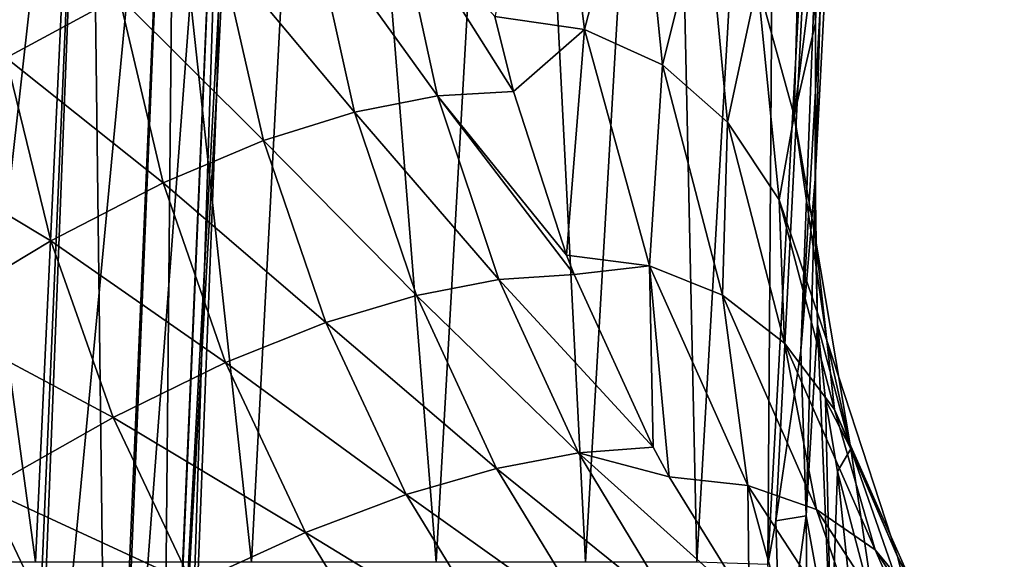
# Model space of a CAD drawing. Header units: metres. Extents: x -62 to 300, y -109 to 109.
# Tile 172 of 256: x 7.54 to 12.94, y -60.47 to -57.51. Entities that reach past the tile are written whole.
import ezdxf

# ---------------------------------------------------------------- set-up
doc = ezdxf.new("R2010")
doc.units = ezdxf.units.M
doc.layers.add('solid_500635', color=7, linetype='CONTINUOUS')

msp = doc.modelspace()

# ---------------------------------------------------------------- linework, layer by layer
at = {"layer": 'solid_500635'}
for points in [[(6.5888, -52.848614, -10.252373), (7.62493, -60.48914, -9.02147), (6.291659, -60.48914, -9.997075)], [(6.5888, -52.848614, -10.252373), (7.9808, -52.848614, -9.210335), (7.62493, -60.48914, -9.02147)], [(7.9808, -52.848614, -9.210335), (8.809043, -60.48914, -7.869387), (7.62493, -60.48914, -9.02147)], [(7.9808, -52.848614, -9.210335), (9.210335, -52.848614, -7.9808), (8.809043, -60.48914, -7.869387)], [(9.210335, -52.848614, -7.9808), (9.820832, -60.48914, -6.563363), (8.809043, -60.48914, -7.869387)], [(9.210335, -52.848614, -7.9808), (10.252373, -52.848614, -6.5888), (9.820832, -60.48914, -6.563363)], [(10.252373, -52.848614, -6.5888), (10.640507, -60.48914, -5.128946), (9.820832, -60.48914, -6.563363)], [(10.252373, -52.848614, -6.5888), (11.085702, -52.848614, -5.062671), (10.640507, -60.48914, -5.128946)], [(11.085702, -52.848614, -5.062671), (11.252032, -60.48914, -3.594197), (10.640507, -60.48914, -5.128946)], [(11.085702, -52.848614, -5.062671), (11.693359, -52.848614, -3.43348), (11.252032, -60.48914, -3.594197)], [(11.693359, -52.848614, -3.43348), (11.640624, -60.501423, -2.002724), (11.252032, -60.48914, -3.594197)], [(12.062973, -52.848614, -1.734394), (11.684186, -60.261631, -1.794484), (11.640624, -60.501423, -2.002724)], [(11.693359, -52.848614, -3.43348), (12.062973, -52.848614, -1.734394), (11.640624, -60.501423, -2.002724)], [(12.062973, -52.848614, -1.734394), (11.822052, -59.3297, -0.943109), (11.684186, -60.261631, -1.794484)], [(12.062973, -52.848614, -1.734394), (12.187018, -52.848625), (11.822052, -59.3297, -0.943109)], [(12.187018, -52.848625), (11.900728, -58.386227), (11.822052, -59.3297, -0.943109)], [(11.883093, -57.255291, 1.290421), (11.901394, -57.530609, 0.958695), (12.062973, -52.848614, 1.734394)], [(12.062973, -52.848614, 1.734394), (11.900728, -58.386227), (12.187018, -52.848625)], [(11.901394, -57.530609, 0.958695), (11.900728, -58.386227), (12.062973, -52.848614, 1.734394)], [(7.260415, -54.526566, -4.950067), (6.893131, -63.165276, -4.824296), (7.546583, -63.165276, -3.719969)], [(7.917091, -54.526566, 3.81267), (7.580415, -63.165276, 3.650535), (6.951663, -63.165276, 4.739564)], [(7.260415, -54.526566, 4.950067), (7.917091, -54.526566, 3.81267), (6.951663, -63.165276, 4.739564)], [(7.917091, -54.526566, -3.81267), (7.260415, -54.526566, -4.950067), (7.546583, -63.165276, -3.719969)], [(7.917091, -54.526566, -3.81267), (7.546583, -63.165276, -3.719969), (8.024504, -63.165276, -2.529117)], [(8.396913, -54.526566, 2.590105), (8.039832, -63.165276, 2.47996), (7.580415, -63.165276, 3.650535)], [(7.917091, -54.526566, 3.81267), (8.396913, -54.526566, 2.590105), (7.580415, -63.165276, 3.650535)], [(8.396913, -54.526566, -2.590105), (7.917091, -54.526566, -3.81267), (8.024504, -63.165276, -2.529117)], [(8.396913, -54.526566, -2.590105), (8.024504, -63.165276, -2.529117), (8.315776, -63.165276, -1.279438)], [(8.689161, -54.526566, 1.30968), (8.319653, -63.165276, 1.253986), (8.039832, -63.165276, 2.47996)], [(8.396913, -54.526566, 2.590105), (8.689161, -54.526566, 1.30968), (8.039832, -63.165276, 2.47996)], [(8.689161, -54.526566, -1.30968), (8.315776, -63.165276, -1.279438), (8.413628, -63.165211)], [(8.689161, -54.526566, -1.30968), (8.396913, -54.526566, -2.590105), (8.315776, -63.165276, -1.279438)], [(8.78731, -54.526527), (8.619338, -57.899849), (8.319653, -63.165276, 1.253986)], [(8.689161, -54.526566, 1.30968), (8.78731, -54.526527), (8.319653, -63.165276, 1.253986)], [(8.689161, -54.526566, -1.30968), (8.413628, -63.165211), (8.619338, -57.899849)], [(8.689161, -54.526566, -1.30968), (8.619338, -57.899849), (8.78731, -54.526527)], [(10.469633, -56.211769, 6.098053), (10.143067, -57.497173, 7.102232), (10.635605, -57.567768, 6.334069)], [(10.469633, -56.211769, 6.098053), (10.635605, -57.567768, 6.334069), (10.929713, -56.44294, 5.198308)], [(10.635605, -57.567768, 6.334069), (11.062996, -57.761673, 5.518233), (10.929713, -56.44294, 5.198308)], [(10.929713, -56.44294, 5.198308), (11.062996, -57.761673, 5.518233), (11.301563, -56.812378, 4.270704)], [(7.463539, -57.722683, 9.601514), (8.082292, -57.386822, 9.121107), (7.316114, -56.704926, 9.55601)], [(11.583788, -57.308479, 3.329571), (11.785313, -58.038494, 2.439994), (11.820314, -56.757393, 1.930738)], [(11.785313, -58.038494, 2.439994), (11.883093, -57.255291, 1.290421), (11.820314, -56.757393, 1.930738)], [(11.062996, -57.761673, 5.518233), (11.420009, -58.075138, 4.664251), (11.301563, -56.812378, 4.270704)], [(11.301563, -56.812378, 4.270704), (11.420009, -58.075138, 4.664251), (11.583788, -57.308479, 3.329571)], [(9.828813, -57.932381, 7.72675), (9.599709, -56.884464, 7.573936), (9.140986, -56.97736, 8.108799)], [(10.245316, -57.907269, 7.173831), (10.143067, -57.497173, 7.102232), (9.599709, -56.884464, 7.573936)], [(9.828813, -57.932381, 7.72675), (10.245316, -57.907269, 7.173831), (9.599709, -56.884464, 7.573936)], [(9.374002, -58.021183, 8.255356), (9.140986, -56.97736, 8.108799), (8.638058, -57.141979, 8.623869)], [(9.374002, -58.021183, 8.255356), (9.828813, -57.932381, 7.72675), (9.140986, -56.97736, 8.108799)], [(8.875308, -58.177197, 8.763742), (8.638058, -57.141979, 8.623869), (8.082292, -57.386822, 9.121107)], [(8.875308, -58.177197, 8.763742), (9.374002, -58.021183, 8.255356), (8.638058, -57.141979, 8.623869)], [(11.785313, -58.038494, 2.439994), (11.901394, -57.530609, 0.958695), (11.883093, -57.255291, 1.290421)], [(11.420009, -58.075138, 4.664251), (11.70306, -58.502003, 3.780435), (11.583788, -57.308479, 3.329571)], [(11.583788, -57.308479, 3.329571), (11.70306, -58.502003, 3.780435), (11.785313, -58.038494, 2.439994)], [(8.323471, -58.408638, 9.25429), (8.082292, -57.386822, 9.121107), (7.463539, -57.722683, 9.601514)], [(8.323471, -58.408638, 9.25429), (8.875308, -58.177197, 8.763742), (8.082292, -57.386822, 9.121107)], [(10.635605, -57.567768, 6.334069), (10.143067, -57.497173, 7.102232), (10.245316, -57.907269, 7.173831)], [(10.635605, -57.567768, 6.334069), (10.245316, -57.907269, 7.173831), (10.537145, -58.806213, 7.378177)], [(10.635605, -57.567768, 6.334069), (10.537145, -58.806213, 7.378177), (10.992342, -58.864143, 6.671021)], [(10.635605, -57.567768, 6.334069), (10.992342, -58.864143, 6.671021), (11.062996, -57.761673, 5.518233)], [(11.785313, -58.038494, 2.439994), (11.901528, -58.718422, 1.505864), (11.901394, -57.530609, 0.958695)], [(11.901528, -58.718422, 1.505864), (11.900728, -58.386227), (11.901394, -57.530609, 0.958695)], [(7.707584, -58.725967, 9.728374), (7.463539, -57.722683, 9.601514), (6.770969, -58.163757, 10.062665)], [(7.707584, -58.725967, 9.728374), (8.323471, -58.408638, 9.25429), (7.463539, -57.722683, 9.601514)], [(10.992342, -58.864143, 6.671021), (11.392002, -59.024429, 5.913101), (11.062996, -57.761673, 5.518233)], [(11.062996, -57.761673, 5.518233), (11.392002, -59.024429, 5.913101), (11.420009, -58.075138, 4.664251)], [(8.619338, -57.899849), (8.413628, -63.165211), (8.319653, -63.165276, 1.253986)], [(10.165009, -58.939499, 7.956648), (9.828813, -57.932381, 7.72675), (9.374002, -58.021183, 8.255356)], [(10.537145, -58.806213, 7.378177), (10.245316, -57.907269, 7.173831), (9.828813, -57.932381, 7.72675)], [(10.57791, -58.911743, 7.406723), (10.537145, -58.806213, 7.378177), (9.828813, -57.932381, 7.72675)], [(10.165009, -58.939499, 7.956648), (10.57791, -58.911743, 7.406723), (9.828813, -57.932381, 7.72675)], [(9.713384, -59.02626, 8.481088), (9.374002, -58.021183, 8.255356), (8.875308, -58.177197, 8.763742)], [(9.713384, -59.02626, 8.481088), (10.165009, -58.939499, 7.956648), (9.374002, -58.021183, 8.255356)], [(11.70306, -58.502003, 3.780435), (11.963543, -59.274086, 2.986143), (11.785313, -58.038494, 2.439994)], [(11.785313, -58.038494, 2.439994), (11.963543, -59.274086, 2.986143), (11.901528, -58.718422, 1.505864)], [(11.392002, -59.024429, 5.913101), (11.731981, -59.287388, 5.107557), (11.420009, -58.075138, 4.664251)], [(11.420009, -58.075138, 4.664251), (11.731981, -59.287388, 5.107557), (11.70306, -58.502003, 3.780435)], [(7.015914, -59.142933, 10.183859), (7.707584, -58.725967, 9.728374), (6.770969, -58.163757, 10.062665)], [(9.217094, -59.175392, 8.984492), (8.875308, -58.177197, 8.763742), (8.323471, -58.408638, 9.25429)], [(9.217094, -59.175392, 8.984492), (9.713384, -59.02626, 8.481088), (8.875308, -58.177197, 8.763742)], [(8.666268, -59.394844, 9.469501), (8.323471, -58.408638, 9.25429), (7.707584, -58.725967, 9.728374)], [(8.666268, -59.394844, 9.469501), (9.217094, -59.175392, 8.984492), (8.323471, -58.408638, 9.25429)], [(11.851927, -60.235462, -0.681875), (11.822052, -59.3297, -0.943109), (11.900728, -58.386227)], [(11.851927, -60.235462, -0.681875), (11.900728, -58.386227), (11.913001, -59.184879, 0.430959)], [(11.901528, -58.718422, 1.505864), (11.913001, -59.184879, 0.430959), (11.900728, -58.386227)], [(11.70306, -58.502003, 3.780435), (12.007178, -59.651463, 4.258514), (11.963543, -59.274086, 2.986143)], [(11.731981, -59.287388, 5.107557), (12.007178, -59.651463, 4.258514), (11.70306, -58.502003, 3.780435)], [(8.049273, -59.694778, 9.937699), (7.707584, -58.725967, 9.728374), (7.015914, -59.142933, 10.183859)], [(8.049273, -59.694778, 9.937699), (8.666268, -59.394844, 9.469501), (7.707584, -58.725967, 9.728374)], [(11.901528, -58.718422, 1.505864), (12.096756, -59.867813, 2.072141), (11.913001, -59.184879, 0.430959)], [(11.963543, -59.274086, 2.986143), (12.096756, -59.867813, 2.072141), (11.901528, -58.718422, 1.505864)], [(10.992342, -58.864143, 6.671021), (10.537145, -58.806213, 7.378177), (10.57791, -58.911743, 7.406723)], [(11.011468, -59.857574, 7.710308), (10.57791, -58.911743, 7.406723), (10.165009, -58.939499, 7.956648)], [(10.992342, -58.864143, 6.671021), (10.57791, -58.911743, 7.406723), (11.011468, -59.857574, 7.710308)], [(10.992342, -58.864143, 6.671021), (11.011468, -59.857574, 7.710308), (11.099679, -60.020489, 7.772075)], [(10.992342, -58.864143, 6.671021), (11.099679, -60.020489, 7.772075), (11.530468, -60.067677, 7.100145)], [(10.992342, -58.864143, 6.671021), (11.530468, -60.067677, 7.100145), (11.392002, -59.024429, 5.913101)], [(10.602504, -59.889027, 8.259656), (10.165009, -58.939499, 7.956648), (9.713384, -59.02626, 8.481088)], [(10.602504, -59.889027, 8.259656), (11.011468, -59.857574, 7.710308), (10.165009, -58.939499, 7.956648)], [(11.392002, -59.024429, 5.913101), (11.907787, -60.200081, 6.372811), (11.731981, -59.287388, 5.107557)], [(11.530468, -60.067677, 7.100145), (11.907787, -60.200081, 6.372811), (11.392002, -59.024429, 5.913101)], [(10.153331, -59.974808, 8.782076), (9.713384, -59.02626, 8.481088), (9.217094, -59.175392, 8.984492)], [(10.153331, -59.974808, 8.782076), (10.602504, -59.889027, 8.259656), (9.713384, -59.02626, 8.481088)], [(7.353528, -60.088547, 10.387051), (8.049273, -59.694778, 9.937699), (7.015914, -59.142933, 10.183859)], [(9.657664, -60.118092, 9.282227), (9.217094, -59.175392, 8.984492), (8.666268, -59.394844, 9.469501)], [(9.657664, -60.118092, 9.282227), (10.153331, -59.974808, 8.782076), (9.217094, -59.175392, 8.984492)], [(11.987501, -60.987915, -0.280818), (11.851927, -60.235462, -0.681875), (11.913001, -59.184879, 0.430959)], [(12.096756, -59.867813, 2.072141), (11.957447, -59.599247, 0.653631), (11.913001, -59.184879, 0.430959)], [(11.987501, -60.987915, -0.280818), (11.913001, -59.184879, 0.430959), (11.957447, -59.599247, 0.653631)], [(11.731981, -59.287388, 5.107557), (12.22863, -60.420902, 5.589775), (12.007178, -59.651463, 4.258514)], [(11.907787, -60.200081, 6.372811), (12.22863, -60.420902, 5.589775), (11.731981, -59.287388, 5.107557)], [(11.963543, -59.274086, 2.986143), (12.351128, -60.45755, 3.539912), (12.096756, -59.867813, 2.072141)], [(12.007178, -59.651463, 4.258514), (12.351128, -60.45755, 3.539912), (11.963543, -59.274086, 2.986143)], [(11.851927, -60.235462, -0.681875), (11.684186, -60.261631, -1.794484), (11.822052, -59.3297, -0.943109)], [(9.105083, -60.326591, 9.762851), (8.666268, -59.394844, 9.469501), (8.049273, -59.694778, 9.937699)], [(9.105083, -60.326591, 9.762851), (9.657664, -60.118092, 9.282227), (8.666268, -59.394844, 9.469501)], [(12.096756, -59.867813, 2.072141), (12.023622, -59.9911, 0.863617), (11.957447, -59.599247, 0.653631)], [(11.987501, -60.987915, -0.280818), (11.957447, -59.599247, 0.653631), (12.023622, -59.9911, 0.863617)], [(12.007178, -59.651463, 4.258514), (12.487648, -60.731865, 4.752975), (12.351128, -60.45755, 3.539912)], [(12.22863, -60.420902, 5.589775), (12.487648, -60.731865, 4.752975), (12.007178, -59.651463, 4.258514)], [(8.483304, -60.610191, 10.22559), (8.049273, -59.694778, 9.937699), (7.353528, -60.088547, 10.387051)], [(8.483304, -60.610191, 10.22559), (9.105083, -60.326591, 9.762851), (8.049273, -59.694778, 9.937699)], [(11.133323, -60.764656, 8.630248), (10.602504, -59.889027, 8.259656), (10.153331, -59.974808, 8.782076)], [(11.099679, -60.020489, 7.772075), (11.011468, -59.857574, 7.710308), (10.602504, -59.889027, 8.259656)], [(11.538536, -60.729843, 8.07937), (11.099679, -60.020489, 7.772075), (10.602504, -59.889027, 8.259656)], [(11.133323, -60.764656, 8.630248), (11.538536, -60.729843, 8.07937), (10.602504, -59.889027, 8.259656)], [(12.096756, -59.867813, 2.072141), (12.231078, -60.78339, 1.286406), (12.023622, -59.9911, 0.863617)], [(12.096756, -59.867813, 2.072141), (12.481359, -60.973808, 2.628146), (12.231078, -60.78339, 1.286406)], [(12.351128, -60.45755, 3.539912), (12.481359, -60.973808, 2.628146), (12.096756, -59.867813, 2.072141)], [(10.685457, -60.849472, 9.152527), (10.153331, -59.974808, 8.782076), (9.657664, -60.118092, 9.282227)], [(10.685457, -60.849472, 9.152527), (11.133323, -60.764656, 8.630248), (10.153331, -59.974808, 8.782076)], [(12.206408, -61.721256, 0.106594), (11.987501, -60.987915, -0.280818), (12.023622, -59.9911, 0.863617)], [(12.206408, -61.721256, 0.106594), (12.023622, -59.9911, 0.863617), (12.231078, -60.78339, 1.286406)], [(11.530468, -60.067677, 7.100145), (11.099679, -60.020489, 7.772075), (11.538536, -60.729843, 8.07937)], [(7.779006, -60.981831, 10.668336), (7.353528, -60.088547, 10.387051), (6.562996, -60.594147, 10.812211)], [(7.779006, -60.981831, 10.668336), (8.483304, -60.610191, 10.22559), (7.353528, -60.088547, 10.387051)], [(11.530468, -60.067677, 7.100145), (11.538536, -60.729843, 8.07937), (11.814997, -61.108299, 8.272951)], [(11.530468, -60.067677, 7.100145), (11.814997, -61.108299, 8.272951), (12.235104, -61.147289, 7.609806)], [(11.530468, -60.067677, 7.100145), (12.235104, -61.147289, 7.609806), (11.907787, -60.200081, 6.372811)], [(10.188377, -60.987286, 9.650899), (9.657664, -60.118092, 9.282227), (9.105083, -60.326591, 9.762851)], [(10.188377, -60.987286, 9.650899), (10.685457, -60.849472, 9.152527), (9.657664, -60.118092, 9.282227)], [(11.907787, -60.200081, 6.372811), (12.596858, -61.258995, 6.885559), (12.22863, -60.420902, 5.589775)], [(12.235104, -61.147289, 7.609806), (12.596858, -61.258995, 6.885559), (11.907787, -60.200081, 6.372811)], [(11.713738, -61.232025, -1.643701), (11.640624, -60.501423, -2.002724), (11.684186, -60.261631, -1.794484)], [(11.851927, -60.235462, -0.681875), (11.713738, -61.232025, -1.643701), (11.684186, -60.261631, -1.794484)], [(11.868165, -61.93671, -1.277399), (11.713738, -61.232025, -1.643701), (11.851927, -60.235462, -0.681875)], [(11.987501, -60.987915, -0.280818), (11.868165, -61.93671, -1.277399), (11.851927, -60.235462, -0.681875)], [(9.631212, -61.185543, 10.128061), (9.105083, -60.326591, 9.762851), (8.483304, -60.610191, 10.22559)], [(9.631212, -61.185543, 10.128061), (10.188377, -60.987286, 9.650899), (9.105083, -60.326591, 9.762851)], [(12.22863, -60.420902, 5.589775), (12.898273, -61.448215, 6.099338), (12.487648, -60.731865, 4.752975)], [(12.596858, -61.258995, 6.885559), (12.898273, -61.448215, 6.099338), (12.22863, -60.420902, 5.589775)], [(12.351128, -60.45755, 3.539912), (12.937792, -61.559002, 4.087249), (12.481359, -60.973808, 2.628146)], [(12.487648, -60.731865, 4.752975), (12.937792, -61.559002, 4.087249), (12.351128, -60.45755, 3.539912)]]:
    msp.add_3dface(points, dxfattribs=at)

doc.saveas('drawing.dxf')
